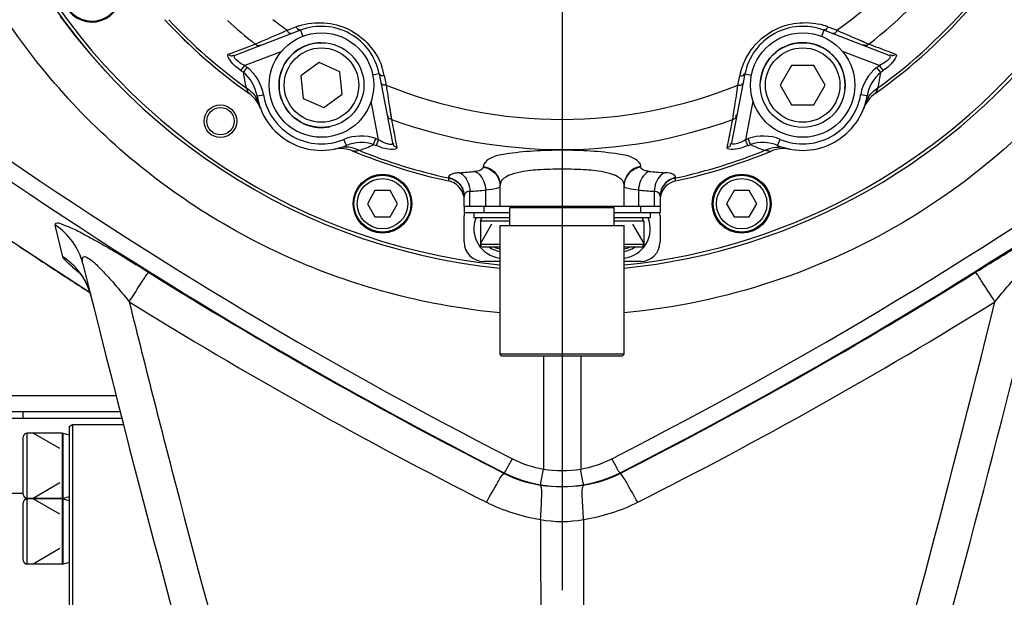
# Model space of a CAD drawing. Header units: millimetres. Extents: x 0 to 8410, y 0 to 5940.
# Tile 25 of 122: x 2863 to 3013, y 4994 to 5083. Entities that reach past the tile are written whole.
import ezdxf

# ---------------------------------------------------------------- set-up
doc = ezdxf.new("R2010")
doc.units = ezdxf.units.MM
doc.header["$LTSCALE"] = 462.55
doc.linetypes.add('CENTER', pattern=[0.6, 0.375, -0.075, 0.075, -0.075])
doc.layers.get('0').update_dxf_attribs({"linetype": 'CONTINUOUS'})
for name, color, linetype in [('204102000021_DXF_AXIS', 7, 'CONTINUOUS'), ('204102000021_DXF_DIMENSION', 7, 'CONTINUOUS'), ('304102000021DXF_CONTINUOUS_LINE', 7, 'CONTINUOUS'), ('304102000022DXF_CONTINUOUS_LINE', 7, 'CONTINUOUS'), ('304104000075DXF_CONTINUOUS_LINE', 7, 'CONTINUOUS'), ('304104000095DXF_CONTINUOUS_LINE', 7, 'CONTINUOUS'), ('304104000099DXF_CONTINUOUS_LINE', 7, 'CONTINUOUS'), ('304105000067DXF_CONTINUOUS_LINE', 7, 'CONTINUOUS'), ('304105000098DXF_CONTINUOUS_LINE', 7, 'CONTINUOUS'), ('304301000040DXF_CONTINUOUS_LINE', 7, 'CONTINUOUS'), ('501023000011DXF_CONTINUOUS_LINE', 7, 'CONTINUOUS'), ('501023000012DXF_CONTINUOUS_LINE', 7, 'CONTINUOUS'), ('501023000020DXF_CONTINUOUS_LINE', 7, 'CONTINUOUS'), ('501023000067DXF_CONTINUOUS_LINE', 7, 'CONTINUOUS'), ('504001000007DXF_CONTINUOUS_LINE', 7, 'CONTINUOUS'), ('504001000008DXF_CONTINUOUS_LINE', 7, 'CONTINUOUS'), ('604006000001DXF_CONTINUOUS_LINE', 7, 'CONTINUOUS'), ('604006000002DXF_CONTINUOUS_LINE', 7, 'CONTINUOUS'), ('604006000004DXF_CONTINUOUS_LINE', 7, 'CONTINUOUS'), ('604006000006DXF_CONTINUOUS_LINE', 7, 'CONTINUOUS')]:
    doc.layers.add(name, color=color, linetype=linetype)
doc.styles.get("Standard").update_dxf_attribs({"font": 'txt', "width": 0.7})
doc.dimstyles.new('DIMSTYLE_1', dxfattribs={"dimtxt": 65, "dimasz": 50, "dimexe": 1, "dimexo": 0, "dimgap": 1.625, "dimtad": 1, "dimdsep": 46, "dimtxsty": 'Standard', "dimblk": '_FILLED', "dimblk1": '_FILLED', "dimblk2": '_FILLED', "dimcen": 0.09, "dimclrt": 5, "dimazin": 2, "dimtp": 0.5, "dimtm": 0.5, "dimtfac": 1, "dimtofl": 0, "dimtmove": 0, "dimatfit": 3, "dimldrblk": '_FILLED', "dimfxl": 0, "dimtolj": 1, "dimarcsym": 0})

# ---------------------------------------------------------------- blocks, each defined once
blk = doc.blocks.new('_FILLED')
at = {"color": 0, "linetype": 'ByBlock'}
blk.add_solid([(0, 0), (-1, 0.17), (-1, -0.17)], dxfattribs=at)
blk = doc.blocks.new('*D1')
at = {"layer": '204102000021_DXF_DIMENSION', "color": 2, "linetype": 'Continuous'}
for p, q in [((2704.27, 4817.38), (2704.27, 5406.02)), ((2945.77, 5283.11), (2945.77, 5406.02)), ((2704.27, 5396.02), (2825.02, 5396.02)), ((2945.77, 5396.02), (2825.02, 5396.02))]:
    blk.add_line(p, q, dxfattribs=at)
at = {"layer": '204102000021_DXF_DIMENSION', "color": 2, "linetype": 'Continuous', "xscale": 50, "yscale": 50, "zscale": 50, "rotation": 180}
blk.add_blockref('_FILLED', (2704.27, 5396.02), dxfattribs=at)
at = {"layer": '204102000021_DXF_DIMENSION', "color": 2, "linetype": 'Continuous', "xscale": 50, "yscale": 50, "zscale": 50}
blk.add_blockref('_FILLED', (2945.77, 5396.02), dxfattribs=at)

msp = doc.modelspace()

# ---------------------------------------------------------------- linework, layer by layer
at = {"layer": '204102000021_DXF_AXIS', "color": 7, "linetype": 'CENTER'}
msp.add_line((2945.767, 5139.258), (2945.767, 4995.409), dxfattribs=at)
at = {"layer": '304102000021DXF_CONTINUOUS_LINE', "color": 9, "linetype": 'Continuous'}
for p, q in [((2869.329, 5046.466), (2868.149, 5051.32)), ((2873.48, 5040.97), (2873.585, 5040.902)), ((2873.49, 5040.991), (2873.595, 5040.923)), ((2936.891, 5013.389), (2936.89, 5013.293)), ((2936.891, 5013.389), (2936.89, 5013.293)), ((2954.642, 5013.389), (2954.643, 5013.293)), ((2954.643, 5013.389), (2954.643, 5013.293))]:
    msp.add_line(p, q, dxfattribs=at)
at = {"layer": '304102000021DXF_CONTINUOUS_LINE', "color": 7, "linetype": 'Continuous'}
msp.add_line((2862.614, 5048.097), (2873.489, 5040.992), dxfattribs=at)
msp.add_lwpolyline([(2871.72, 5044.259), (2871.618, 5044.354), (2871.626, 5044.343), (2871.887, 5044.043), (2872.354, 5043.403), (2872.899, 5042.451), (2873.421, 5041.168), (2873.608, 5040.513)], dxfattribs=at)
for centre, radius, start, end in [((2946.692, 5140.357), 96.439, 216.23687, 217.63768), ((2946.696, 5140.364), 96.446, 217.63944, 223.3949), ((5299.943, 5642.923), 2500, 193.82803, 196.489118), ((591.59, 5642.923), 2500, 342.136096, 346.171972)]:
    msp.add_arc(centre, radius, start, end, dxfattribs=at)
at = {"layer": '304102000021DXF_CONTINUOUS_LINE', "color": 9, "linetype": 'Continuous'}
for centre, radius, start, end in [((3256.599, 5639.379), 700.424, 234.800449, 242.958012), ((2634.935, 5639.378), 700.423, 297.041986, 305.199552), ((3255.529, 5638.928), 702.019, 234.851383, 243.006535), ((2636.004, 5638.928), 702.018, 296.993465, 305.148618), ((3273.499, 5662.128), 738.819, 236.060421, 236.413569), ((3271.886, 5659.696), 735.9, 236.413452, 236.968283), ((2863.944, 5038.055), 9.987, 42.98928, 57.36806), ((2864.027, 5038.139), 9.869, 41.60364, 42.96234), ((2863.997, 5038.115), 9.908, 29.87342, 41.59104), ((2904.53, 5084.343), 51.914, 230.66651, 231.18756), ((3255.986, 5640.606), 703.807, 237.944291, 243.038896), ((2635.547, 5640.606), 703.807, 296.961123, 302.055733), ((3270.718, 5657.904), 733.762, 236.96846, 237.222887), ((2864.055, 5038.152), 9.839, 28.44234, 29.85559), ((2864.051, 5038.15), 9.844, 27.46737, 28.44186), ((2863.982, 5038.116), 9.92, 13.97866, 27.45582), ((3251.75, 5638.531), 705.207, 238.136815, 243.235986), ((2639.782, 5638.53), 705.207, 296.764087, 301.863264), ((2945.735, 5030.397), 16.688, 242.98977, 260.27691), ((2945.798, 5030.397), 16.688, 279.72306, 297.01024), ((2945.787, 5030.974), 19.707, 243.16597, 260.34093), ((2945.767, 5031.136), 17.422, 260.58395, 279.41604), ((2945.746, 5030.974), 19.707, 279.65903, 296.83406), ((2945.767, 5033.897), 22.651, 261.60628, 278.39372), ((2945.767, 5031.131), 19.858, 260.47485, 279.52514)]:
    msp.add_arc(centre, radius, start, end, dxfattribs=at)
for points, knots in [([(2936.264, 5037.876), (2925.468, 5038.89), (2904.049, 5044.4), (2876.231, 5062.262), (2855.4, 5087.931), (2847.612, 5108.634), (2845.464, 5119.258)], [0, 0, 0, 0, 0.2500745, 0.5000879, 0.750037, 1, 1, 1, 1]), ([(3032.296, 5084.996), (3024.03, 5071.948), (3001.165, 5049.364), (2970.654, 5039.322), (2955.269, 5037.876)], [0, 0, 0, 0, 0.4998916, 1, 1, 1, 1]), ([(2868.149, 5051.32), (2868.123, 5051.43), (2868.396, 5051.835), (2869.35, 5051.375), (2870.649, 5050.961), (2872.556, 5049.944), (2874.794, 5048.729), (2878.156, 5046.761), (2880.716, 5045.19), (2882.445, 5044.107)], [0, 0, 0, 0, 0.0206717, 0.0671873, 0.1584986, 0.2904081, 0.4507805, 0.627576, 1, 1, 1, 1]), ([(3009.088, 5044.107), (3010.543, 5045.018), (3013.379, 5046.756), (3017.379, 5049.137), (3020.542, 5050.714), (3022.394, 5051.637), (3023.076, 5051.639)], [0, 0, 0, 0, 0.3231907, 0.6275854, 0.8714964, 1, 1, 1, 1]), ([(2872.4, 5045.402), (2872.337, 5045.656), (2872.253, 5045.992), (2872.369, 5046.458), (2872.719, 5046.546), (2873.122, 5046.338), (2873.858, 5045.841), (2874.836, 5044.912), (2876.025, 5043.668), (2877.596, 5041.889), (2878.732, 5040.514), (2879.477, 5039.59)], [0, 0, 0, 0, 0.0706233, 0.0944476, 0.1173051, 0.1558228, 0.2132081, 0.3588382, 0.5177977, 0.6792289, 1, 1, 1, 1]), ([(3012.057, 5039.59), (3012.764, 5040.469), (3014.027, 5042.001), (3015.865, 5044.065), (3017.298, 5045.527), (3018.282, 5046.267), (3018.948, 5046.635), (3019.298, 5046.198), (3019.229, 5045.907), (3019.203, 5045.741)], [0, 0, 0, 0, 0.3151697, 0.5528709, 0.7789449, 0.8691812, 0.9215173, 0.953142, 1, 1, 1, 1]), ([(2871.625, 5044.189), (2871.078, 5044.637), (2870.331, 5045.354), (2869.418, 5046.102), (2869.329, 5046.466)], [0, 0, 0, 0, 0.6540684, 1, 1, 1, 1]), ([(2879.477, 5039.59), (2880.133, 5040.621), (2881.132, 5042.118), (2882.078, 5043.659), (2882.445, 5044.107)], [0, 0, 0, 0, 0.6785406, 1, 1, 1, 1]), ([(3012.057, 5039.59), (3011.4, 5040.621), (3010.401, 5042.118), (3009.455, 5043.659), (3009.088, 5044.107)], [0, 0, 0, 0, 0.6785407, 1, 1, 1, 1]), ([(2879.477, 5039.59), (2881.993, 5029.445), (2891.915, 4990.492), (2902.769, 4951.776), (2911.302, 4923.283)], [0, 0, 0, 0, 0.2600356, 1, 1, 1, 1]), ([(2980.231, 4923.283), (2982.988, 4932.49), (2994.301, 4971.062), (3004.692, 5009.905), (3012.057, 5039.59)], [0, 0, 0, 0, 0.2391133, 1, 1, 1, 1]), ([(2936.891, 5013.389), (2937.108, 5013.554), (2937.464, 5014.351), (2937.898, 5015.036), (2938.156, 5015.53)], [0, 0, 0, 0, 0.3285577, 1, 1, 1, 1]), ([(2954.642, 5013.389), (2954.425, 5013.554), (2954.069, 5014.351), (2953.635, 5015.036), (2953.377, 5015.53)], [0, 0, 0, 0, 0.3285577, 1, 1, 1, 1]), ([(2942.48, 5011.546), (2942.503, 5011.634), (2942.651, 5012.435), (2942.794, 5013.236), (2942.916, 5013.949)], [0, 0, 0, 0, 0.1111095, 1, 1, 1, 1]), ([(2949.053, 5011.546), (2949.031, 5011.634), (2948.883, 5012.435), (2948.739, 5013.236), (2948.617, 5013.949)], [0, 0, 0, 0, 0.1111095, 1, 1, 1, 1]), ([(2934.184, 5008.873), (2934.743, 5009.899), (2935.649, 5011.338), (2936.457, 5012.937), (2936.89, 5013.293)], [0, 0, 0, 0, 0.6757172, 1, 1, 1, 1]), ([(2957.35, 5008.873), (2956.79, 5009.899), (2955.884, 5011.338), (2955.076, 5012.937), (2954.643, 5013.293)], [0, 0, 0, 0, 0.6757172, 1, 1, 1, 1]), ([(2942.46, 5006.225), (2942.572, 5007.392), (2942.602, 5009.088), (2942.749, 5010.976), (2942.46, 5011.489)], [0, 0, 0, 0, 0.6657408, 1, 1, 1, 1]), ([(2949.073, 5006.225), (2948.961, 5007.392), (2948.932, 5009.088), (2948.784, 5010.976), (2949.073, 5011.489)], [0, 0, 0, 0, 0.6657407, 1, 1, 1, 1]), ([(2942.46, 5006.225), (2942.477, 5000.888), (2942.545, 4980.088), (2942.623, 4959.288), (2942.687, 4943.825)], [0, 0, 0, 0, 0.2565821, 1, 1, 1, 1]), ([(2949.073, 5006.225), (2949.056, 5000.888), (2948.988, 4980.088), (2948.91, 4959.288), (2948.846, 4943.825)], [0, 0, 0, 0, 0.2565822, 1, 1, 1, 1])]:
    msp.add_open_spline(points, degree=3, knots=knots, dxfattribs=at)
for points in [[(2872.4, 5045.402), (2871.819, 5047.76), (2870.195, 5050.012), (2868.149, 5051.32)], [(2942.904, 5031.254), (2942.908, 5025.486), (2942.912, 5019.718), (2942.916, 5013.949)], [(2948.629, 5031.254), (2948.625, 5025.486), (2948.621, 5019.718), (2948.617, 5013.949)], [(2936.89, 5013.293), (2938.624, 5012.397), (2940.53, 5011.775), (2942.46, 5011.489)], [(2949.073, 5011.489), (2951.004, 5011.775), (2952.91, 5012.397), (2954.643, 5013.293)], [(2934.184, 5008.873), (2936.77, 5007.569), (2939.597, 5006.662), (2942.46, 5006.225)], [(2949.073, 5006.225), (2951.937, 5006.662), (2954.763, 5007.569), (2957.35, 5008.873)], [(2942.46, 5006.225), (2944.625, 5005.812), (2946.908, 5005.812), (2949.073, 5006.225)]]:
    msp.add_open_spline(points, degree=3, dxfattribs=at)
at = {"layer": '304102000022DXF_CONTINUOUS_LINE', "color": 7, "linetype": 'Continuous'}
for p, q in [((2905.696, 5081.189), (2895.664, 5077.338)), ((2995.869, 5077.338), (2985.837, 5081.189)), ((2917.756, 5074.504), (2919.806, 5063.956)), ((2973.777, 5074.504), (2971.727, 5063.956)), ((2910.917, 5062.987), (2910.853, 5062.975)), ((2910.928, 5062.99), (2910.917, 5062.987)), ((2936.267, 5054.258), (2936.267, 5057.443)), ((2955.267, 5054.258), (2955.267, 5057.443)), ((2930.767, 5054.258), (2930.767, 5055.772)), ((2960.767, 5055.772), (2960.767, 5054.258)), ((2930.767, 5054.258), (2960.767, 5054.258))]:
    msp.add_line(p, q, dxfattribs=at)
at = {"layer": '304102000022DXF_CONTINUOUS_LINE', "color": 9, "linetype": 'Continuous'}
for p, q in [((2903.667, 5081.189), (2904.061, 5081.339)), ((2904.061, 5081.339), (2904.586, 5081.538)), ((2904.586, 5081.538), (2905.049, 5081.714)), ((2905.696, 5081.189), (2906.058, 5080.245)), ((2985.837, 5081.189), (2985.475, 5080.245)), ((2986.485, 5081.714), (2987.473, 5081.339)), ((2987.473, 5081.339), (2987.866, 5081.189)), ((2990.883, 5079.881), (2992.747, 5079.077)), ((2990.883, 5079.881), (2992.009, 5079.395)), ((2894.689, 5077.527), (2896.866, 5078.35)), ((2896.866, 5078.35), (2898.786, 5079.077)), ((2898.786, 5079.077), (2899.604, 5079.429)), ((2992.026, 5079.387), (2992.747, 5079.077)), ((2902.832, 5077.947), (2897.18, 5075.778)), ((2994.353, 5075.778), (2988.701, 5077.947)), ((2995.656, 5077.976), (2996.844, 5077.527)), ((2896.592, 5075.009), (2897.18, 5075.778)), ((2896.963, 5074.726), (2897.547, 5075.499)), ((2994.569, 5074.726), (2993.985, 5075.498)), ((2994.941, 5075.009), (2994.353, 5075.778)), ((2917.756, 5074.504), (2916.755, 5074.309)), ((2918.544, 5074.234), (2918.736, 5073.264)), ((2972.797, 5073.264), (2972.893, 5073.748)), ((2972.893, 5073.748), (2972.989, 5074.234)), ((2973.777, 5074.504), (2974.778, 5074.309)), ((2918.736, 5073.264), (2918.831, 5072.783)), ((2918.736, 5073.264), (2918.749, 5073.197)), ((2972.702, 5072.783), (2972.797, 5073.264)), ((2899.057, 5071.141), (2900.043, 5071.306)), ((2992.476, 5071.141), (2991.489, 5071.305)), ((2917.679, 5064.415), (2916.529, 5070.333)), ((2919.32, 5069.532), (2919.626, 5067.525)), ((2919.32, 5069.532), (2919.504, 5068.32)), ((2975.004, 5070.333), (2973.854, 5064.415)), ((2919.507, 5068.301), (2919.626, 5067.525)), ((2971.907, 5067.525), (2972.042, 5068.405)), ((2916.902, 5063.674), (2917.247, 5064.579)), ((2974.631, 5063.674), (2974.286, 5064.579)), ((2912.752, 5063.55), (2912.369, 5064.473)), ((2917.339, 5063.509), (2917.679, 5064.415)), ((2920.233, 5064.481), (2920.483, 5063.229)), ((2971.051, 5063.229), (2971.285, 5064.407)), ((2974.194, 5063.509), (2973.854, 5064.415)), ((2978.781, 5063.55), (2979.164, 5064.473)), ((2933.705, 5060.309), (2933.704, 5060.205)), ((2957.829, 5060.205), (2957.829, 5060.309)), ((2928.38, 5058.616), (2928.38, 5058.559)), ((2928.38, 5058.559), (2928.395, 5058.096)), ((2963.139, 5058.096), (2963.154, 5058.559)), ((2963.154, 5058.559), (2963.153, 5058.616)), ((2931.645, 5054.258), (2931.645, 5056.508)), ((2934.07, 5054.258), (2934.07, 5056.704)), ((2957.463, 5056.704), (2957.463, 5054.258)), ((2959.888, 5056.508), (2959.888, 5054.258))]:
    msp.add_line(p, q, dxfattribs=at)
for centre, radius, start, end in [((2945.767, 5139.258), 71.724, 305.94213, 322.30391), ((2945.767, 5139.258), 76.347, 307.9772, 321.88), ((2945.767, 5139.258), 82.551, 305.85673, 319.74966), ((2945.767, 5139.258), 82.551, 223.1486, 234.14327), ((2945.767, 5139.258), 76.347, 227.83326, 232.0228), ((2945.767, 5139.258), 71.724, 231.86543, 234.05787), ((2380.938, 6282.168), 1309.807, 293.379171, 293.521178), ((2908.594, 5072.382), 9.983, 107.98769, 110.80472), ((2982.925, 5072.345), 10.023, 71.86302, 77.44895), ((2982.935, 5072.374), 9.992, 69.19047, 71.86191), ((3500.563, 6259.039), 1284.597, 246.477415, 246.624062), ((2945.767, 5139.258), 79.94, 232.57022, 232.90086), ((2908.712, 5072.287), 10.023, 13.86302, 19.44895), ((2945.767, 5139.258), 79.94, 307.09862, 307.42978), ((2945.767, 5139.258), 80.908, 232.57022, 232.90087), ((2911.236, 5076.191), 14.348, 185.85695, 195.51907), ((2908.742, 5072.294), 9.992, 11.19047, 13.86191), ((2982.782, 5072.295), 9.983, 165.98769, 168.80472), ((2980.237, 5076.199), 14.408, 344.51368, 354.13335), ((2945.767, 5139.258), 80.908, 307.09862, 307.42978), ((2945.767, 5139.258), 71.724, 247.94213, 292.05787), ((4189.392, 5262.158), 1284.597, 188.477415, 188.624062), ((1677.211, 5265.906), 1309.807, 351.379171, 351.521178), ((2895.234, 5068.619), 4.307, 16.97075, 31.08563), ((2893.297, 5070.18), 6.839, 9.47539, 10.14035), ((2908.921, 5072.787), 9, 189.4703, 292.52708), ((2982.612, 5072.787), 9, 247.47295, 350.52707), ((2998.255, 5070.176), 6.859, 169.72029, 170.52355), ((2996.307, 5068.615), 4.316, 146.9288, 163.01316), ((2945.767, 5139.258), 76.347, 249.9772, 290.0228), ((2945.767, 5139.258), 79.94, 249.09862, 249.42978), ((2945.767, 5139.258), 79.94, 290.57022, 290.90137), ((2912.639, 5058.971), 4.307, 90.91408, 105.02927), ((2910.556, 5076.609), 14.408, 286.51378, 296.13336), ((2945.767, 5139.258), 80.908, 249.09862, 249.42978), ((2945.767, 5139.258), 80.908, 290.57022, 290.90137), ((2980.978, 5076.611), 14.409, 243.86736, 253.4859), ((2978.894, 5058.971), 4.307, 74.97075, 89.08563), ((2945.767, 5139.258), 82.551, 247.85673, 257.84116), ((2945.767, 5139.258), 82.551, 282.15884, 292.14327), ((2924.534, 5135.36), 76.203, 274.17634, 275.94592), ((2966.999, 5135.36), 76.203, 264.05408, 265.82366), ((2926.504, 5135.455), 79.114, 273.72617, 275.48789), ((2965.029, 5135.453), 79.112, 264.51209, 266.27381)]:
    msp.add_arc(centre, radius, start, end, dxfattribs=at)
at = {"layer": '304102000022DXF_CONTINUOUS_LINE', "color": 7, "linetype": 'Continuous'}
for centre, radius, start, end in [((2945.767, 5139.258), 83, 305.30865, 319.53426), ((2945.767, 5139.258), 83, 222.86277, 234.69135), ((2908.921, 5072.787), 9, 11, 111), ((2982.612, 5072.787), 9, 69, 169), ((2894.904, 5067.445), 5, 20.86019, 54.69135), ((2908.921, 5072.787), 10, 189.47023, 292.52708), ((2982.612, 5072.787), 10, 247.47295, 350.52707), ((2996.629, 5067.445), 5, 125.30865, 159.13981), ((2911.819, 5058.069), 5, 67.30865, 100.39458), ((2979.714, 5058.069), 5, 78.86019, 112.69135), ((2945.767, 5139.258), 83, 247.30865, 257.91853), ((2945.767, 5139.258), 83, 282.08147, 292.69135), ((2927.767, 5055.163), 3, 11.4354, 77.91853), ((2963.767, 5055.163), 3, 102.08147, 169.65044)]:
    msp.add_arc(centre, radius, start, end, dxfattribs=at)
at = {"layer": '304102000022DXF_CONTINUOUS_LINE', "color": 9, "linetype": 'Continuous'}
for points, knots in [([(2973.096, 5074.713), (2973.708, 5077.163), (2977.007, 5081.772), (2982.614, 5082.682), (2985.103, 5082.128)], [0, 0, 0, 0, 0.4975557, 1, 1, 1, 1]), ([(2903.667, 5081.189), (2903.75, 5081.032), (2903.833, 5080.853), (2904.119, 5080.62), (2904.178, 5080.766), (2904.186, 5080.82)], [0, 0, 0, 0, 0.62483, 0.8069376, 1, 1, 1, 1]), ([(2905.049, 5081.714), (2905.132, 5081.559), (2905.214, 5081.381), (2905.499, 5081.149), (2905.557, 5081.295), (2905.565, 5081.348)], [0, 0, 0, 0, 0.6252645, 0.8070524, 1, 1, 1, 1]), ([(2905.512, 5081.877), (2907.914, 5082.657), (2913.571, 5082.302), (2917.314, 5078.029), (2918.163, 5075.624)], [0, 0, 0, 0, 0.4975557, 1, 1, 1, 1]), ([(2986.485, 5081.714), (2986.401, 5081.559), (2986.319, 5081.381), (2986.034, 5081.149), (2985.977, 5081.295), (2985.969, 5081.348)], [0, 0, 0, 0, 0.625264, 0.8070516, 1, 1, 1, 1]), ([(2987.866, 5081.189), (2987.783, 5081.032), (2987.7, 5080.853), (2987.414, 5080.62), (2987.355, 5080.766), (2987.347, 5080.82)], [0, 0, 0, 0, 0.6248295, 0.8069397, 1, 1, 1, 1]), ([(2898.786, 5079.077), (2898.906, 5078.974), (2899.147, 5078.749), (2899.514, 5078.88), (2899.589, 5079.002)], [0, 0, 0, 0, 0.5243157, 1, 1, 1, 1]), ([(2992.747, 5079.077), (2992.627, 5078.974), (2992.386, 5078.749), (2992.019, 5078.88), (2991.944, 5079.002)], [0, 0, 0, 0, 0.524315, 1, 1, 1, 1]), ([(2896.592, 5075.009), (2895.985, 5075.474), (2895.345, 5075.847), (2894.387, 5077.412), (2894.689, 5077.527)], [0, 0, 0, 0, 0.7026004, 1, 1, 1, 1]), ([(2894.689, 5077.527), (2894.81, 5077.419), (2895.054, 5077.183), (2895.433, 5077.316), (2895.509, 5077.442)], [0, 0, 0, 0, 0.5243442, 1, 1, 1, 1]), ([(2897.18, 5075.778), (2896.924, 5075.905), (2896.411, 5076.128), (2895.236, 5077.174), (2895.664, 5077.338)], [0, 0, 0, 0, 0.3839684, 1, 1, 1, 1]), ([(2995.869, 5077.338), (2995.957, 5077.304), (2996.086, 5077.049), (2995.782, 5076.732), (2995.272, 5076.262), (2994.73, 5075.965), (2994.353, 5075.778)], [0, 0, 0, 0, 0.1154821, 0.2634638, 0.4815011, 1, 1, 1, 1]), ([(2996.844, 5077.527), (2997.145, 5077.413), (2996.19, 5075.847), (2995.549, 5075.474), (2994.941, 5075.009)], [0, 0, 0, 0, 0.2962189, 1, 1, 1, 1]), ([(2996.844, 5077.527), (2996.723, 5077.419), (2996.48, 5077.183), (2996.1, 5077.316), (2996.024, 5077.442)], [0, 0, 0, 0, 0.5243442, 1, 1, 1, 1]), ([(2918.544, 5074.234), (2918.368, 5074.222), (2918.174, 5074.197), (2917.826, 5074.316), (2917.919, 5074.442), (2917.961, 5074.477)], [0, 0, 0, 0, 0.625264, 0.8070516, 1, 1, 1, 1]), ([(2972.989, 5074.234), (2973.165, 5074.222), (2973.359, 5074.197), (2973.707, 5074.316), (2973.614, 5074.442), (2973.573, 5074.477)], [0, 0, 0, 0, 0.6252645, 0.8070524, 1, 1, 1, 1]), ([(2897.412, 5072.352), (2897.461, 5072.237), (2897.597, 5071.969), (2897.674, 5071.657), (2897.794, 5071.526)], [0, 0, 0, 0, 0.4124554, 1, 1, 1, 1]), ([(2918.831, 5072.783), (2918.654, 5072.771), (2918.458, 5072.746), (2918.108, 5072.866), (2918.201, 5072.993), (2918.243, 5073.029)], [0, 0, 0, 0, 0.6248295, 0.8069397, 1, 1, 1, 1]), ([(2972.702, 5072.783), (2972.879, 5072.771), (2973.075, 5072.746), (2973.425, 5072.866), (2973.332, 5072.993), (2973.29, 5073.029)], [0, 0, 0, 0, 0.6248299, 0.8069375, 1, 1, 1, 1]), ([(2994.122, 5072.352), (2994.073, 5072.237), (2993.934, 5071.97), (2993.863, 5071.653), (2993.739, 5071.526)], [0, 0, 0, 0, 0.4124586, 1, 1, 1, 1]), ([(2919.626, 5067.525), (2919.475, 5067.573), (2919.157, 5067.657), (2919.073, 5068.038), (2919.138, 5068.166)], [0, 0, 0, 0, 0.524315, 1, 1, 1, 1]), ([(2971.907, 5067.525), (2972.058, 5067.573), (2972.376, 5067.657), (2972.46, 5068.038), (2972.396, 5068.166)], [0, 0, 0, 0, 0.5243157, 1, 1, 1, 1]), ([(2920.483, 5063.229), (2920.545, 5062.913), (2918.711, 5062.893), (2918.056, 5063.24), (2917.339, 5063.509)], [0, 0, 0, 0, 0.2962189, 1, 1, 1, 1]), ([(2919.806, 5063.956), (2919.824, 5063.864), (2919.676, 5063.619), (2919.246, 5063.708), (2918.577, 5063.892), (2918.038, 5064.194), (2917.679, 5064.415)], [0, 0, 0, 0, 0.1154821, 0.2634638, 0.4815011, 1, 1, 1, 1]), ([(2920.483, 5063.229), (2920.327, 5063.275), (2919.998, 5063.356), (2919.91, 5063.748), (2919.976, 5063.88)], [0, 0, 0, 0, 0.5243442, 1, 1, 1, 1]), ([(2974.194, 5063.509), (2973.479, 5063.24), (2972.823, 5062.895), (2970.988, 5062.912), (2971.051, 5063.229)], [0, 0, 0, 0, 0.7025787, 1, 1, 1, 1]), ([(2971.051, 5063.229), (2971.206, 5063.275), (2971.535, 5063.356), (2971.623, 5063.748), (2971.558, 5063.88)], [0, 0, 0, 0, 0.5243442, 1, 1, 1, 1]), ([(2973.854, 5064.415), (2973.611, 5064.265), (2973.149, 5063.948), (2971.64, 5063.506), (2971.727, 5063.956)], [0, 0, 0, 0, 0.3839324, 1, 1, 1, 1]), ([(2913.748, 5062.682), (2913.682, 5062.731), (2914.331, 5062.665), (2914.433, 5062.761), (2914.651, 5062.796)], [0, 0, 0, 0, 0.2707087, 1, 1, 1, 1]), ([(2957.829, 5060.309), (2957.826, 5060.783), (2956.595, 5061.866), (2952.495, 5062.59), (2945.764, 5062.958), (2939.034, 5062.59), (2934.936, 5061.865), (2933.707, 5060.783), (2933.705, 5060.309)], [0, 0, 0, 0, 0.0557405, 0.1600652, 0.5001226, 0.8401028, 0.9443172, 1, 1, 1, 1]), ([(2976.882, 5062.796), (2977.006, 5062.776), (2977.305, 5062.75), (2977.61, 5062.65), (2977.785, 5062.682)], [0, 0, 0, 0, 0.4124554, 1, 1, 1, 1]), ([(2933.704, 5060.205), (2933.704, 5060.127), (2933.471, 5059.641), (2932.848, 5059.611), (2932.428, 5059.568)], [0, 0, 0, 0, 0.1545248, 1, 1, 1, 1]), ([(2933.704, 5060.205), (2934.373, 5060.109), (2935.678, 5059.457), (2936.24, 5058.1), (2936.265, 5057.44)], [0, 0, 0, 0, 0.5054565, 1, 1, 1, 1]), ([(2933.705, 5060.309), (2934.389, 5060.212), (2935.726, 5059.531), (2936.267, 5058.119), (2936.267, 5057.443)], [0, 0, 0, 0, 0.5056179, 1, 1, 1, 1]), ([(2957.829, 5060.309), (2957.144, 5060.212), (2955.807, 5059.531), (2955.267, 5058.119), (2955.267, 5057.443)], [0, 0, 0, 0, 0.5056179, 1, 1, 1, 1]), ([(2957.829, 5060.205), (2957.16, 5060.109), (2955.856, 5059.457), (2955.293, 5058.1), (2955.269, 5057.44)], [0, 0, 0, 0, 0.5054563, 1, 1, 1, 1]), ([(2959.105, 5059.568), (2958.92, 5059.587), (2958.481, 5059.646), (2957.831, 5059.902), (2957.829, 5060.205)], [0, 0, 0, 0, 0.3807428, 1, 1, 1, 1]), ([(2930.084, 5059.36), (2929.838, 5059.342), (2929.272, 5059.289), (2928.382, 5059.006), (2928.38, 5058.616)], [0, 0, 0, 0, 0.3873711, 1, 1, 1, 1]), ([(2928.38, 5058.616), (2929.03, 5058.485), (2930.274, 5057.776), (2930.767, 5056.423), (2930.767, 5055.772)], [0, 0, 0, 0, 0.5049414, 1, 1, 1, 1]), ([(2928.38, 5058.559), (2929.03, 5058.427), (2930.274, 5057.719), (2930.767, 5056.365), (2930.767, 5055.714)], [0, 0, 0, 0, 0.5049298, 1, 1, 1, 1]), ([(2930.084, 5059.36), (2930.309, 5059.259), (2931.229, 5058.585), (2931.617, 5057.377), (2931.645, 5056.508)], [0, 0, 0, 0, 0.2210276, 1, 1, 1, 1]), ([(2932.428, 5059.568), (2932.659, 5059.471), (2933.609, 5058.807), (2934.028, 5057.586), (2934.07, 5056.704)], [0, 0, 0, 0, 0.2209278, 1, 1, 1, 1]), ([(2955.267, 5057.443), (2955.266, 5058.547), (2952.399, 5059.549), (2949.347, 5059.815), (2945.764, 5059.963), (2942.181, 5059.814), (2939.131, 5059.548), (2936.267, 5058.546), (2936.267, 5057.443)], [0, 0, 0, 0, 0.1633334, 0.3176288, 0.5001222, 0.6826004, 0.8368362, 1, 1, 1, 1]), ([(2959.105, 5059.568), (2958.874, 5059.471), (2957.924, 5058.807), (2957.506, 5057.586), (2957.463, 5056.704)], [0, 0, 0, 0, 0.2209276, 1, 1, 1, 1]), ([(2961.45, 5059.36), (2961.225, 5059.259), (2960.304, 5058.585), (2959.916, 5057.377), (2959.888, 5056.508)], [0, 0, 0, 0, 0.221029, 1, 1, 1, 1]), ([(2963.153, 5058.616), (2962.503, 5058.485), (2961.259, 5057.776), (2960.767, 5056.423), (2960.767, 5055.772)], [0, 0, 0, 0, 0.5049411, 1, 1, 1, 1]), ([(2963.154, 5058.559), (2962.503, 5058.427), (2961.259, 5057.719), (2960.767, 5056.365), (2960.767, 5055.714)], [0, 0, 0, 0, 0.5049298, 1, 1, 1, 1]), ([(2963.153, 5058.616), (2963.153, 5058.714), (2962.826, 5059.344), (2962.002, 5059.32), (2961.45, 5059.36)], [0, 0, 0, 0, 0.1495848, 1, 1, 1, 1]), ([(2936.027, 5057.058), (2935.928, 5057.007), (2935.296, 5056.786), (2934.623, 5056.736), (2934.07, 5056.704)], [0, 0, 0, 0, 0.167731, 1, 1, 1, 1]), ([(2936.267, 5057.337), (2936.267, 5057.285), (2936.204, 5057.16), (2936.093, 5057.093), (2936.027, 5057.058)], [0, 0, 0, 0, 0.4140946, 1, 1, 1, 1]), ([(2957.463, 5056.704), (2956.916, 5056.735), (2956.275, 5056.771), (2955.267, 5057.105), (2955.267, 5057.337)], [0, 0, 0, 0, 0.7024962, 1, 1, 1, 1]), ([(2931.645, 5056.508), (2931.514, 5056.491), (2931.119, 5056.43), (2930.767, 5056.042), (2930.767, 5055.772)], [0, 0, 0, 0, 0.3291767, 1, 1, 1, 1])]:
    msp.add_open_spline(points, degree=3, knots=knots, dxfattribs=at)
for points in [[(2899.604, 5079.429), (2899.965, 5079.585), (2900.327, 5079.741), (2900.689, 5079.897)], [(2992.747, 5079.077), (2993.717, 5078.71), (2994.687, 5078.343), (2995.656, 5077.976)], [(2900.03, 5071.384), (2899.748, 5072.961), (2898.825, 5074.532), (2897.547, 5075.499)], [(2993.985, 5075.498), (2992.712, 5074.535), (2991.791, 5072.971), (2991.506, 5071.4)], [(2899.057, 5071.141), (2898.829, 5072.506), (2898.058, 5073.879), (2896.964, 5074.727)], [(2994.569, 5074.726), (2993.475, 5073.878), (2992.704, 5072.506), (2992.476, 5071.141)], [(2897.412, 5072.352), (2898.019, 5071.981), (2898.555, 5071.452), (2898.923, 5070.843)], [(2992.69, 5070.97), (2993.052, 5071.526), (2993.556, 5072.006), (2994.122, 5072.352)], [(2972.042, 5068.405), (2972.101, 5068.794), (2972.16, 5069.184), (2972.22, 5069.573)], [(2919.626, 5067.525), (2919.828, 5066.511), (2920.031, 5065.496), (2920.233, 5064.481)], [(2971.285, 5064.407), (2971.493, 5065.447), (2971.7, 5066.486), (2971.907, 5067.525)], [(2917.247, 5064.579), (2915.728, 5065.159), (2913.872, 5065.096), (2912.369, 5064.473)], [(2979.164, 5064.473), (2977.662, 5065.096), (2975.805, 5065.159), (2974.286, 5064.579)], [(2914.651, 5062.796), (2914.015, 5063.114), (2913.282, 5063.289), (2912.571, 5063.278)], [(2916.902, 5063.674), (2915.603, 5064.153), (2914.031, 5064.08), (2912.752, 5063.55)], [(2978.781, 5063.55), (2977.503, 5064.08), (2975.93, 5064.153), (2974.631, 5063.674)], [(2976.882, 5062.796), (2977.519, 5063.114), (2978.251, 5063.289), (2978.963, 5063.278)], [(2960.543, 5056.263), (2960.365, 5056.413), (2960.119, 5056.478), (2959.888, 5056.508)], [(2960.767, 5055.772), (2960.767, 5055.952), (2960.68, 5056.147), (2960.543, 5056.263)]]:
    msp.add_open_spline(points, degree=3, dxfattribs=at)
at = {"layer": '304104000075DXF_CONTINUOUS_LINE', "color": 7, "linetype": 'Continuous'}
for p, q in [((2938.067, 5054.258), (2937.767, 5053.958)), ((2953.467, 5054.258), (2953.767, 5053.958)), ((2937.767, 5051.258), (2937.767, 5053.958)), ((2953.767, 5053.958), (2937.767, 5053.958)), ((2953.767, 5051.258), (2953.767, 5053.958)), ((2936.267, 5031.558), (2936.267, 5051.258)), ((2936.267, 5051.258), (2955.267, 5051.258)), ((2955.267, 5031.558), (2955.267, 5051.258)), ((2936.567, 5031.258), (2936.267, 5031.558)), ((2955.267, 5031.558), (2936.267, 5031.558)), ((2954.967, 5031.258), (2955.267, 5031.558)), ((2954.967, 5031.258), (2936.567, 5031.258)), ((2877.47, 5025.17), (2861.267, 5025.17))]:
    msp.add_line(p, q, dxfattribs=at)
at = {"layer": '304104000095DXF_CONTINUOUS_LINE', "color": 7, "linetype": 'Continuous'}
for radius in [2.5, 2.1]:
    msp.add_circle((2893.454, 5067.255), radius, dxfattribs=at)
for radius, start, end in [(95, 146.4246, 264.25129), (94.5, 146.88961, 264.21154), (95, 275.74871, 323.52057), (94.5, 275.78848, 323.24359)]:
    msp.add_arc((2945.767, 5139.258), radius, start, end, dxfattribs=at)
at = {"layer": '304104000099DXF_CONTINUOUS_LINE', "color": 7, "linetype": 'Continuous'}
for start, end in [(222.85928, 234.69128), (247.30777, 257.91829)]:
    msp.add_arc((2945.767, 5139.258), 83, start, end, dxfattribs=at)
at = {"layer": '304105000067DXF_CONTINUOUS_LINE', "color": 7, "linetype": 'Continuous'}
for p, q in [((2930.767, 5054.258), (2930.767, 5053.258)), ((2960.767, 5054.258), (2960.767, 5053.258)), ((2930.767, 5053.258), (2937.767, 5053.258)), ((2930.767, 5048.758), (2930.767, 5052.758)), ((2953.767, 5053.258), (2960.767, 5053.258)), ((2960.767, 5052.758), (2960.767, 5048.758)), ((2936.267, 5045.758), (2933.767, 5045.758)), ((2957.767, 5045.758), (2955.267, 5045.758))]:
    msp.add_line(p, q, dxfattribs=at)
at = {"layer": '304105000067DXF_CONTINUOUS_LINE', "color": 9, "linetype": 'Continuous'}
for p, q in [((2933.767, 5054.258), (2933.767, 5053.258)), ((2957.767, 5054.258), (2957.767, 5053.258))]:
    msp.add_line(p, q, dxfattribs=at)
at = {"layer": '304105000067DXF_CONTINUOUS_LINE', "color": 7, "linetype": 'Continuous'}
for centre, start, end in [((2933.767, 5052.758), 170.47255, 180), ((2957.767, 5052.758), 0, 9.52745), ((2933.767, 5048.758), 180, 270), ((2957.767, 5048.758), 270, 360)]:
    msp.add_arc(centre, 3, start, end, dxfattribs=at)
at = {"layer": '304105000098DXF_CONTINUOUS_LINE', "color": 7, "linetype": 'Continuous'}
for p, q in [((2860.267, 5022.758), (2878.088, 5022.758)), ((2860.267, 5021.758), (2878.345, 5021.758))]:
    msp.add_line(p, q, dxfattribs=at)
at = {"layer": '304105000098DXF_CONTINUOUS_LINE', "color": 9, "linetype": 'Continuous'}
msp.add_line((2863.267, 5021.758), (2863.267, 5022.758), dxfattribs=at)
at = {"layer": '304301000040DXF_CONTINUOUS_LINE', "color": 7, "linetype": 'Continuous'}
for p, q in [((2870.267, 5020.458), (2870.786, 5020.758)), ((2870.267, 5020.457), (2870.267, 4876.058)), ((2870.786, 5020.758), (2870.786, 4875.758)), ((2870.786, 5020.758), (2878.601, 5020.758)), ((2858.267, 5010.258), (2863.267, 5010.258))]:
    msp.add_line(p, q, dxfattribs=at)
at = {"layer": '501023000011DXF_CONTINUOUS_LINE', "color": 7, "linetype": 'Continuous'}
for p, q in [((2908.559, 5076.232), (2905.756, 5074.196)), ((2911.724, 5074.823), (2908.559, 5076.232)), ((2980.88, 5075.787), (2979.148, 5072.787)), ((2984.344, 5075.787), (2980.88, 5075.787)), ((2986.076, 5072.787), (2984.344, 5075.787)), ((2905.756, 5074.196), (2906.119, 5070.751)), ((2912.086, 5071.378), (2911.724, 5074.823)), ((2979.148, 5072.787), (2980.88, 5069.787)), ((2984.344, 5069.787), (2986.076, 5072.787)), ((2906.119, 5070.751), (2909.283, 5069.342)), ((2909.283, 5069.342), (2912.086, 5071.378)), ((2980.88, 5069.787), (2984.344, 5069.787))]:
    msp.add_line(p, q, dxfattribs=at)
for centre in [(2908.921, 5072.787), (2982.612, 5072.787)]:
    msp.add_circle(centre, 6.5, dxfattribs=at)
at = {"layer": '501023000011DXF_CONTINUOUS_LINE', "color": 9, "linetype": 'Continuous'}
for centre in [(2908.921, 5072.787), (2982.612, 5072.787)]:
    msp.add_circle(centre, 5.7, dxfattribs=at)
at = {"layer": '501023000012DXF_CONTINUOUS_LINE', "color": 9, "linetype": 'Continuous'}
for p, q in [((2863.867, 5009.461), (2863.867, 5019.461)), ((2863.867, 4999.382), (2863.867, 5009.382))]:
    msp.add_line(p, q, dxfattribs=at)
at = {"layer": '501023000012DXF_CONTINUOUS_LINE', "color": 7, "linetype": 'Continuous'}
for p, q in [((2869.267, 5019.461), (2863.867, 5019.461)), ((2869.267, 5009.461), (2869.267, 5019.461)), ((2863.267, 5010.061), (2863.267, 5018.861)), ((2863.267, 4999.982), (2863.267, 5008.782)), ((2869.267, 5009.461), (2863.867, 5009.461)), ((2869.267, 5009.382), (2863.867, 5009.382)), ((2869.267, 4999.382), (2869.267, 5009.382)), ((2869.267, 4999.382), (2863.867, 4999.382))]:
    msp.add_line(p, q, dxfattribs=at)
at = {"layer": '501023000012DXF_CONTINUOUS_LINE', "color": 2, "linetype": 'Continuous'}
for p, q in [((2868.867, 5017.092), (2864.763, 5019.461)), ((2868.867, 5011.83), (2864.763, 5009.461)), ((2868.867, 5007.013), (2864.763, 5009.382)), ((2868.867, 5001.751), (2864.763, 4999.382))]:
    msp.add_line(p, q, dxfattribs=at)
at = {"layer": '501023000012DXF_CONTINUOUS_LINE', "color": 7, "linetype": 'Continuous'}
for centre, start, end in [((2863.867, 5018.861), 90, 180), ((2863.867, 5010.061), 180, 270), ((2863.867, 5008.782), 90, 180), ((2863.867, 4999.982), 180, 270)]:
    msp.add_arc(centre, 0.6, start, end, dxfattribs=at)
at = {"layer": '501023000020DXF_CONTINUOUS_LINE', "color": 7, "linetype": 'Continuous'}
for p, q in [((2933.267, 5051.958), (2933.267, 5048.358)), ((2937.767, 5051.958), (2933.267, 5051.958)), ((2958.267, 5051.958), (2953.767, 5051.958)), ((2958.267, 5051.958), (2958.267, 5048.358)), ((2936.267, 5047.958), (2933.667, 5047.958)), ((2957.867, 5047.958), (2955.267, 5047.958))]:
    msp.add_line(p, q, dxfattribs=at)
at = {"layer": '501023000020DXF_CONTINUOUS_LINE', "color": 2, "linetype": 'Continuous'}
for p, q in [((2934.978, 5051.458), (2933.267, 5048.494)), ((2956.555, 5051.458), (2958.267, 5048.494))]:
    msp.add_line(p, q, dxfattribs=at)
at = {"layer": '501023000020DXF_CONTINUOUS_LINE', "color": 9, "linetype": 'Continuous'}
for p, q in [((2936.267, 5048.358), (2933.267, 5048.358)), ((2958.267, 5048.358), (2955.267, 5048.358))]:
    msp.add_line(p, q, dxfattribs=at)
at = {"layer": '501023000020DXF_CONTINUOUS_LINE', "color": 7, "linetype": 'Continuous'}
for centre, radius, start, end in [((2933.667, 5048.358), 0.4, 180, 270), ((2957.867, 5048.358), 0.4, 270, 360), ((2936.767, 5050.758), 3.5, 233.18845, 261.76556), ((2954.767, 5050.758), 3.5, 278.23421, 306.81228)]:
    msp.add_arc(centre, radius, start, end, dxfattribs=at)
at = {"layer": '501023000020DXF_CONTINUOUS_LINE', "color": 9, "linetype": 'Continuous'}
for centre, start, end in [((2936.767, 5050.758), 244.60161, 260.69977), ((2954.767, 5050.758), 279.3002, 295.39551)]:
    msp.add_arc(centre, 3.1, start, end, dxfattribs=at)
at = {"layer": '501023000067DXF_CONTINUOUS_LINE', "color": 7, "linetype": 'Continuous'}
for p, q in [((2917.109, 5056.614), (2915.955, 5054.614)), ((2919.419, 5056.614), (2917.109, 5056.614)), ((2920.573, 5054.614), (2919.419, 5056.614)), ((2972.114, 5056.614), (2970.96, 5054.614)), ((2974.424, 5056.614), (2972.114, 5056.614)), ((2975.579, 5054.614), (2974.424, 5056.614)), ((2915.955, 5054.614), (2917.109, 5052.614)), ((2919.419, 5052.614), (2920.573, 5054.614)), ((2970.96, 5054.614), (2972.114, 5052.614)), ((2974.424, 5052.614), (2975.579, 5054.614)), ((2917.109, 5052.614), (2919.419, 5052.614)), ((2972.114, 5052.614), (2974.424, 5052.614))]:
    msp.add_line(p, q, dxfattribs=at)
for centre in [(2918.264, 5054.614), (2973.269, 5054.614)]:
    msp.add_circle(centre, 4.36, dxfattribs=at)
at = {"layer": '501023000067DXF_CONTINUOUS_LINE', "color": 9, "linetype": 'Continuous'}
for centre in [(2918.264, 5054.614), (2973.269, 5054.614)]:
    msp.add_circle(centre, 3.86, dxfattribs=at)
at = {"layer": '501023000067DXF_CONTINUOUS_LINE', "color": 7, "linetype": 'Continuous'}
msp.add_arc((2873.764, 5086.945), 4.36, 97.61779, 339.46191, dxfattribs=at)
at = {"layer": '504001000007DXF_CONTINUOUS_LINE', "color": 7, "linetype": 'Continuous'}
for p, q in [((2932.267, 5053.258), (2932.267, 5052.458)), ((2959.267, 5053.258), (2959.267, 5052.458)), ((2937.767, 5052.458), (2932.267, 5052.458)), ((2959.267, 5052.458), (2953.767, 5052.458))]:
    msp.add_line(p, q, dxfattribs=at)
for centre, start, end in [((2936.767, 5050.758), 157.75561, 263.60944), ((2954.767, 5050.758), 276.39056, 22.24439)]:
    msp.add_arc(centre, 4.5, start, end, dxfattribs=at)
at = {"layer": '504001000008DXF_CONTINUOUS_LINE', "color": 7, "linetype": 'Continuous'}
for centre in [(2908.921, 5072.787), (2982.612, 5072.787)]:
    msp.add_circle(centre, 8, dxfattribs=at)
at = {"layer": '604006000001DXF_CONTINUOUS_LINE', "color": 7, "linetype": 'Continuous'}
for p, q in [((2933.267, 5052.008), (2933.485, 5052.458)), ((2933.37, 5051.958), (2933.267, 5052.008)), ((2933.267, 5052.008), (2937.767, 5052.008)), ((2953.767, 5052.008), (2958.267, 5052.008)), ((2958.267, 5052.008), (2958.048, 5052.458)), ((2958.163, 5051.958), (2958.267, 5052.008))]:
    msp.add_line(p, q, dxfattribs=at)
at = {"layer": '604006000002DXF_CONTINUOUS_LINE', "color": 7, "linetype": 'Continuous'}
for centre in [(2918.264, 5054.614), (2973.269, 5054.614)]:
    msp.add_circle(centre, 4.5, dxfattribs=at)
msp.add_arc((2873.764, 5086.945), 4.5, 98.70474, 338.51199, dxfattribs=at)
at = {"layer": '604006000004DXF_CONTINUOUS_LINE', "color": 7, "linetype": 'Continuous'}
for centre, start, end in [((2908.921, 5072.787), 90.66386, 281.34363), ((2982.612, 5072.787), 354.66386, 174.66386)]:
    msp.add_arc(centre, 6.5, start, end, dxfattribs=at)
at = {"layer": '604006000006DXF_CONTINUOUS_LINE', "color": 7, "linetype": 'Continuous'}
for p, q in [((2869.267, 5019.325), (2869.306, 5019.461)), ((2869.306, 5019.461), (2869.306, 5009.461)), ((2869.306, 5019.461), (2870.267, 5019.184)), ((2870.267, 5019.184), (2870.267, 5018.893)), ((2869.267, 5009.597), (2869.306, 5009.461)), ((2869.267, 5009.246), (2869.306, 5009.382)), ((2869.306, 5009.461), (2870.267, 5009.738)), ((2869.306, 5009.382), (2869.306, 4999.382)), ((2869.306, 5009.382), (2870.267, 5009.105)), ((2869.267, 4999.518), (2869.306, 4999.382)), ((2869.306, 4999.382), (2870.267, 4999.659))]:
    msp.add_line(p, q, dxfattribs=at)

# ---------------------------------------------------------------- dimensions: what is measured, and where the dimension line sits
at = {"layer": '204102000021_DXF_DIMENSION', "color": 2, "linetype": 'Continuous'}
dim = msp.add_linear_dim(base=(2704.267, 5396.016), p1=(2945.767, 5283.107), p2=(2704.267, 4817.376), angle=180, dimstyle='DIMSTYLE_1', dxfattribs=at)
dim.commit()
dim.dimension.update_dxf_attribs({"geometry": '*D1', "text_midpoint": (2711.267, 5396.016), "dimtype": 160})

doc.saveas('drawing.dxf')
